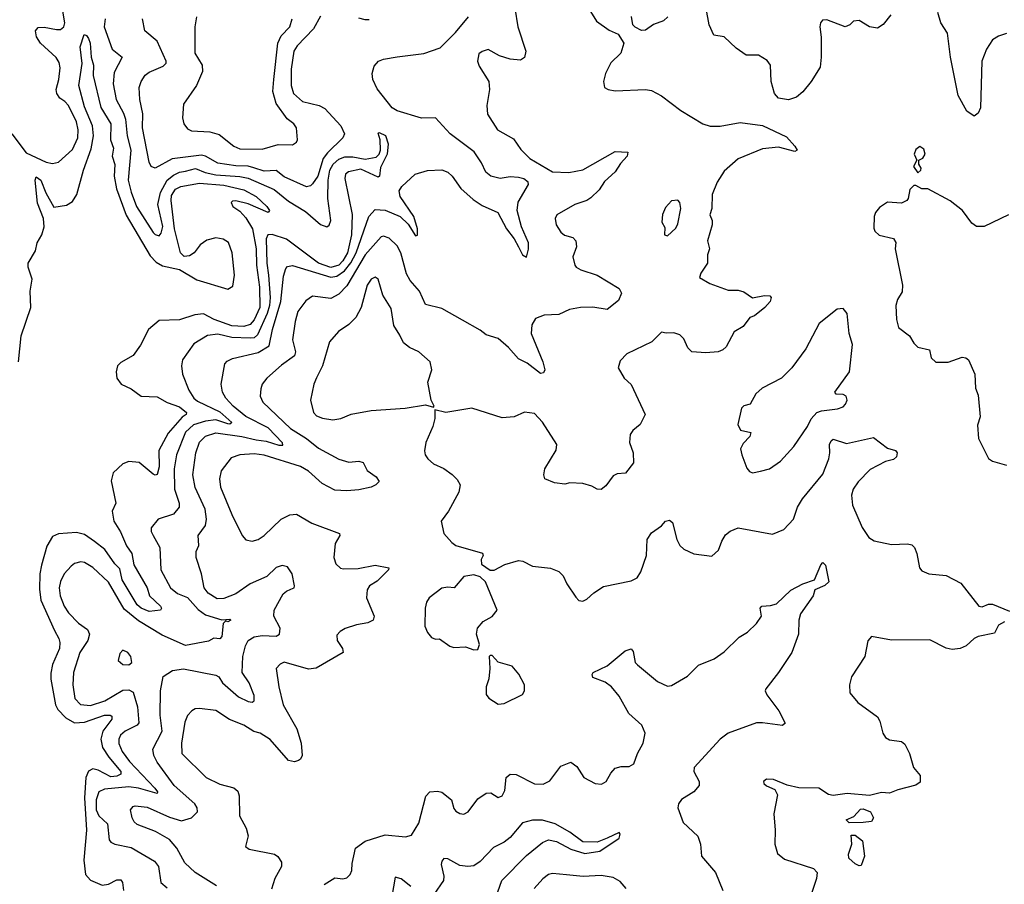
# Model space of a CAD drawing. Extents: x 2057697 to 2160550, y 827490 to 1016834.
# Tile 42 of 256: x 2069063 to 2073944, y 885146 to 889431. Entities that reach past the tile are written whole.
import ezdxf

# ---------------------------------------------------------------- set-up
doc = ezdxf.new("R2010")
doc.units = 0

msp = doc.modelspace()

# ---------------------------------------------------------------- linework, layer by layer
at = {"layer": '0CON20XD'}
for points in [[(2069024.8, 888864.8), (2069095, 888771.5), (2069195, 888724.6), (2069225, 888718.5), (2069255, 888725.6), (2069325, 888787.5), (2069350.8, 888845), (2069352.6, 888885), (2069344.7, 888925), (2069305, 889005.6), (2069286.4, 889026.4), (2069261.7, 889041.7), (2069248.1, 889065), (2069244.4, 889085), (2069257.5, 889135), (2069263.2, 889193.2), (2069258.8, 889218.8), (2069243.8, 889243.8), (2069166.5, 889315), (2069146.4, 889346.4), (2069141.1, 889375), (2069155, 889392.2), (2069185, 889394.6), (2069245, 889381.8), (2069265, 889382.9), (2069282.2, 889395), (2069287.5, 889415), (2069264.3, 889555)], [(2071517.6, 889487.6), (2071531.8, 889395), (2071572.5, 889275), (2071565.8, 889244.2), (2071545, 889230), (2071495, 889235.6), (2071441.4, 889251.4), (2071385, 889284), (2071355, 889274), (2071338.8, 889261.2), (2071332, 889225), (2071340.3, 889200.3), (2071388.6, 889125), (2071391.9, 889085), (2071378.1, 889005), (2071382.4, 888962.4), (2071431.2, 888885), (2071511.3, 888841.3), (2071548, 888788), (2071592.7, 888742.7), (2071705, 888676.7), (2071785, 888673.1), (2071855, 888686.9), (2072015, 888777.1), (2072077.5, 888775), (2072073.8, 888755), (2072041.2, 888718.8), (2072015, 888677.1), (2071961.7, 888628.3), (2071935, 888587.1), (2071895, 888548), (2071875, 888534.2), (2071815, 888515.5), (2071725.7, 888464.3), (2071717.5, 888445), (2071722.9, 888415), (2071745, 888378.8), (2071763.4, 888363.4), (2071805, 888350.8), (2071820.8, 888335), (2071822.9, 888305), (2071805.7, 888255), (2071814.3, 888215), (2071822, 888205), (2071845, 888190.8), (2071926, 888165), (2072035, 888099.6), (2072046.7, 888075), (2072030.7, 888039.3), (2071975, 887995.4), (2071905, 888006.4), (2071842.5, 888005), (2071788.8, 887995), (2071735, 887969.5), (2071663.6, 887966.4), (2071620.3, 887949.7), (2071601.7, 887918.3), (2071598.9, 887875), (2071655.8, 887735), (2071666.2, 887695), (2071659.3, 887680.7), (2071645, 887677.5), (2071578.5, 887728.5), (2071535, 887750), (2071486.4, 887806.4), (2071435, 887851.1), (2071375, 887868.6), (2071345, 887893.1), (2071258, 887942), (2071155, 888000.4), (2071075, 888020), (2071045.4, 888085), (2070999, 888139), (2070980.8, 888170.8), (2070952.5, 888275), (2070935, 888310.6), (2070895, 888347.5), (2070867.4, 888357.4), (2070855, 888354.5), (2070775, 888265.7), (2070685, 888112.5), (2070645, 888070.8), (2070605, 888049.2), (2070515, 888060), (2070482.2, 888037.8), (2070442.7, 887985), (2070428, 887935), (2070415.3, 887845), (2070430.8, 887785), (2070425.3, 887765), (2070361, 887719), (2070288.6, 887655), (2070264.6, 887625.4), (2070258.1, 887601.9), (2070255.6, 887565), (2070268.6, 887535), (2070406.2, 887405), (2070485, 887355.3), (2070545, 887307.6), (2070645, 887252.9), (2070695, 887238.9), (2070745, 887242.9), (2070765, 887236), (2070786.2, 887196.2), (2070830, 887165), (2070845, 887142.5), (2070828.8, 887125), (2070806.2, 887115), (2070745, 887100.5), (2070685, 887095.5), (2070625, 887099.6), (2070562, 887132), (2070495, 887192.9), (2070455, 887216.4), (2070275, 887272.4), (2070225, 887279.4), (2070155, 887274.6), (2070110.9, 887259.1), (2070062.2, 887195), (2070053.8, 887155), (2070059.2, 887115), (2070115, 886978), (2070165.7, 886875), (2070185, 886852.5), (2070215, 886846.9), (2070245, 886855.5), (2070275, 886874.6), (2070358.6, 886955), (2070402.1, 886977.9), (2070435, 886980.9), (2070511.2, 886935), (2070648.8, 886885), (2070650, 886875), (2070626.4, 886835), (2070620.8, 886765), (2070630, 886735), (2070653, 886713), (2070668.7, 886708.7), (2070741.5, 886711.5), (2070825, 886727.7), (2070892.5, 886715), (2070891.2, 886705), (2070835, 886648.7), (2070797.5, 886625), (2070786.2, 886605), (2070782.9, 886565), (2070820, 886475), (2070816.2, 886455), (2070788.3, 886441.7), (2070732, 886432), (2070675.8, 886414.2), (2070651.2, 886398.8), (2070635, 886380), (2070636.7, 886355), (2070663.8, 886315), (2070666.7, 886295), (2070532.4, 886217.6), (2070495, 886211.8), (2070375, 886246.2), (2070355, 886236.5), (2070334.7, 886215.3), (2070348.2, 886125), (2070370, 886035), (2070436.9, 885916.9), (2070459.1, 885845), (2070464.2, 885785), (2070455, 885766.2), (2070445, 885760), (2070425, 885752.5), (2070395, 885760), (2070305, 885864.2), (2070254.5, 885894.5), (2070223.1, 885903.1), (2070175, 885934.6), (2070103.5, 885963.5), (2070035, 886007.8), (2069955, 886018.1), (2069932.5, 886015), (2069916.2, 886005), (2069895, 885982), (2069881.2, 885948.8), (2069865.4, 885845), (2069867.3, 885795), (2069987.5, 885675), (2070055, 885641.8), (2070125, 885624.3), (2070145, 885608), (2070150.9, 885585), (2070152.5, 885485), (2070186, 885425), (2070196.1, 885386.1), (2070183, 885333), (2070200, 885320), (2070325.6, 885295.6), (2070343.4, 885283.4), (2070360.8, 885255), (2070360.6, 885235), (2070328.5, 885175), (2070311.2, 885121.2)], [(2073382, 889455), (2073343.2, 889406.8), (2073315, 889388.6), (2073275, 889395.7), (2073223.8, 889426.2), (2073196.4, 889423.6), (2073177.5, 889405), (2073155, 889396.2), (2073065, 889430.8), (2073042.1, 889427.9), (2073032.5, 889415), (2073029.4, 889395), (2073036.9, 889345), (2073036.9, 889245), (2073030.6, 889195), (2072987.1, 889125), (2072945, 889073.8), (2072913.2, 889046.8), (2072875, 889034.2), (2072825, 889042.5), (2072804.5, 889064.5), (2072788.9, 889125), (2072785.6, 889205), (2072768.6, 889228.6), (2072725, 889254.4), (2072665, 889254.4), (2072615, 889290), (2072555, 889345.8), (2072504.4, 889354.4), (2072480.5, 889405), (2072466.6, 889486.6)], [(2069487.7, 889435), (2069482.1, 889395), (2069521.5, 889285), (2069570.9, 889245), (2069531.2, 889168.8), (2069526.6, 889113.4), (2069542.1, 889035), (2069578.4, 888968.4), (2069588.2, 888938.2), (2069596.5, 888855), (2069614, 888785), (2069601.6, 888635), (2069616, 888576), (2069642.6, 888505), (2069725, 888377.1), (2069735, 888365.7), (2069755, 888360), (2069765, 888373.8), (2069773.2, 888406.8), (2069748.4, 888515), (2069760.9, 888575), (2069794.1, 888635), (2069825, 888661.3), (2069855, 888675.5), (2069885, 888679.7), (2069935, 888692.9), (2069983.4, 888673.4), (2070035, 888661.6), (2070155, 888654.6), (2070195, 888646.4), (2070325, 888589.6), (2070395, 888530.9), (2070480.4, 888480.4), (2070555, 888415.3), (2070585, 888404.5), (2070597.7, 888412.3), (2070605.7, 888435), (2070590.8, 888545), (2070592.4, 888635), (2070600.8, 888685), (2070616.7, 888715), (2070645, 888740), (2070675, 888751.7), (2070715, 888752), (2070775, 888739.2), (2070830.4, 888749.6), (2070845.4, 888764.6), (2070852.1, 888785), (2070849.6, 888835), (2070840.7, 888869.3), (2070845, 888872.5), (2070876.4, 888856.4), (2070890, 888815), (2070884.4, 888765), (2070852.2, 888697.8)], [(2070038.9, 885138.9), (2069933.5, 885205), (2069882.6, 885252.6), (2069841.5, 885325), (2069805, 885367.5), (2069737, 885407), (2069645, 885442.7), (2069630.6, 885455), (2069620.5, 885475), (2069613.3, 885515), (2069625, 885532), (2069635, 885535.5), (2069695, 885528), (2069805, 885478.2), (2069865, 885460), (2069915, 885475.4), (2069944.4, 885505), (2069942.5, 885525), (2069931.1, 885545), (2069828.9, 885635), (2069745, 885751.9), (2069727.9, 885785), (2069723.8, 885815), (2069768.9, 885905), (2069760, 885985), (2069761.8, 886105), (2069774.6, 886175.4), (2069821.2, 886205), (2069875, 886213.9), (2070035, 886182.2), (2070050, 886175), (2070068.6, 886145), (2070148.1, 886075), (2070195, 886052.1), (2070215, 886049.5), (2070225, 886054.5), (2070225, 886082.5), (2070201.5, 886145), (2070166.2, 886195), (2070169.8, 886275), (2070182.2, 886327.8), (2070195.5, 886355), (2070225, 886371.7), (2070265, 886378.3), (2070334.1, 886375.9), (2070350.5, 886385), (2070353.6, 886415), (2070323.3, 886475), (2070324.1, 886505), (2070368.5, 886585), (2070385, 886599.5), (2070408, 886608), (2070423.3, 886615), (2070426, 886625), (2070414.4, 886685), (2070390, 886720), (2070365, 886726.2), (2070335, 886716.8), (2070288.3, 886671.7), (2070205, 886634.6), (2070134.7, 886585.3), (2070075, 886561.8), (2070041.5, 886561.5), (2069998.2, 886588.2), (2069976.9, 886615), (2069964.6, 886685), (2069938.2, 886765), (2069937.5, 886795), (2069951.2, 886825), (2069947.1, 886875), (2069983.6, 886925), (2069988.9, 886955), (2069982.8, 887005), (2069933.1, 887113.1), (2069921.9, 887175), (2069936.4, 887285), (2069955, 887336.7), (2069985, 887367.1), (2070035, 887383.3), (2070164.8, 887365.2), (2070235, 887348.1), (2070285, 887342.2), (2070347.7, 887322.3), (2070367.1, 887322.9), (2070365.6, 887334.4), (2070295, 887408.9), (2070185, 887465.2), (2070121.4, 887515), (2070084.6, 887555), (2070068.8, 887585), (2070062.7, 887625), (2070080, 887725), (2070091.2, 887738.8), (2070117.3, 887752.7), (2070245, 887781.4), (2070300.3, 887815), (2070316, 887895), (2070357, 888035), (2070370.6, 888159.4), (2070382.4, 888197.6), (2070391.5, 888208.5), (2070415, 888212.2), (2070605, 888154.5), (2070635, 888159.8), (2070673.4, 888186.6), (2070704.4, 888225.6), (2070730.6, 888275), (2070793.1, 888455), (2070825, 888490.7), (2070875, 888486.5), (2070949.2, 888455), (2070988.3, 888418.3), (2071025, 888360), (2071035, 888362.5), (2071035.4, 888395), (2071016.8, 888455), (2070948.9, 888555), (2070945, 888583.3), (2070956.8, 888605), (2071023.5, 888665), (2071085, 888683.5), (2071155, 888687.5), (2071184.8, 888674.8), (2071206.7, 888655), (2071249.6, 888595), (2071310.7, 888540.7), (2071355, 888510.6), (2071433.1, 888475), (2071475.9, 888395), (2071514.6, 888345), (2071535, 888305.8), (2071555, 888265.8), (2071575, 888253.3), (2071586, 888294), (2071585, 888325.8), (2071550.9, 888405), (2071528.7, 888485), (2071533.7, 888526.3), (2071585.7, 888615), (2071583.1, 888625), (2071562, 888642), (2071535, 888649.7), (2071495, 888651.6), (2071444.3, 888644.3), (2071398.1, 888655), (2071374.6, 888675), (2071352.3, 888722.3), (2071316, 888776), (2071196.7, 888865), (2071125, 888944), (2071055, 888943.3), (2070935, 888978.8), (2070910.4, 888995), (2070835, 889087.8), (2070814.1, 889135), (2070810.8, 889165), (2070819.6, 889200.4), (2070841.5, 889225), (2070866, 889235), (2070935, 889247), (2071067.2, 889262.8), (2071147.7, 889292.3), (2071222.7, 889367.3), (2071287.8, 889445)], [(2070555, 889448.6), (2070518.9, 889385), (2070438.9, 889301.1), (2070422.3, 889275), (2070408.1, 889185), (2070409.1, 889105), (2070420.3, 889065), (2070465, 889026.2), (2070548, 889005), (2070575, 888991.2), (2070654.6, 888905), (2070672.7, 888865), (2070664.4, 888845), (2070588.5, 888771.5), (2070567.1, 888742.9), (2070540.3, 888655), (2070515, 888616.9), (2070505, 888607.1), (2070485, 888603.3), (2070375, 888651.6), (2070335, 888684.1), (2070275, 888681.1), (2070223.1, 888696.9), (2070195, 888705.8), (2070135, 888706.2), (2070045, 888719.6), (2069985, 888753.9), (2069965, 888758.9), (2069818.7, 888741.3), (2069735, 888695.7), (2069715, 888704.2), (2069704.7, 888724.7), (2069671.6, 888895), (2069673.6, 888965), (2069658, 889035), (2069656.2, 889095), (2069665, 889124), (2069685, 889156.9), (2069705, 889170.9), (2069775, 889200), (2069788.5, 889215), (2069789.1, 889225), (2069744.1, 889324.1), (2069684.3, 889375), (2069672.2, 889435)], [(2069940, 889445), (2069931.4, 889395), (2069932.2, 889265), (2069967.5, 889205), (2069969.5, 889175), (2069939.2, 889105), (2069875, 889012.5), (2069870.6, 888945), (2069876.9, 888915), (2069895, 888890.8), (2069915, 888880.6), (2070005, 888874.5), (2070051.9, 888861.9), (2070125, 888804.5), (2070155, 888790.9), (2070265, 888789.6), (2070345, 888812.2), (2070415, 888811.2), (2070435, 888823.3), (2070440, 888835), (2070435.8, 888895), (2070422, 888915), (2070389.7, 888939.7), (2070334.7, 889015), (2070318.2, 889075), (2070322.8, 889135), (2070342, 889315), (2070359.5, 889350.5), (2070402.3, 889395), (2070414.6, 889435)], [(2070795, 889431.1), (2070775, 889430), (2070745, 889438.5)], [(2071892.3, 889472.3), (2071923, 889423), (2071985, 889378.8), (2072029.3, 889359.3), (2072057.5, 889315), (2072043.3, 889265), (2071992.7, 889217.3), (2071966.7, 889165), (2071957.5, 889125), (2071962.5, 889095), (2071980, 889085), (2072015, 889078.8), (2072165, 889084.3), (2072195, 889080), (2072245, 889052.9), (2072340.2, 888980.2), (2072448.8, 888915), (2072486.6, 888903.4), (2072536.1, 888903.9), (2072635, 888920.9), (2072745, 888906.9), (2072865, 888850.8), (2072906.2, 888805), (2072916.7, 888785), (2072905, 888777.5), (2072825, 888800), (2072745, 888791.2), (2072625, 888741.4), (2072555, 888680.8), (2072520, 888625), (2072495.7, 888564.3), (2072494, 888495), (2072484.2, 888464.2), (2072496.2, 888435), (2072496.2, 888415), (2072473.3, 888335), (2072482.5, 888295), (2072473.3, 888265), (2072472.5, 888225), (2072440, 888175), (2072433, 888153), (2072485, 888124), (2072575, 888090.8), (2072625, 888090), (2072653, 888083), (2072695, 888052.5), (2072755, 888063.8), (2072781.7, 888061.7), (2072787.5, 888055), (2072783.3, 888035), (2072756.7, 888005), (2072705, 887963.8), (2072683.3, 887955), (2072648.7, 887911.3), (2072605, 887883.8), (2072565, 887810), (2072548.8, 887795), (2072525, 887785.6), (2072465, 887780), (2072395, 887784.2), (2072375.8, 887805), (2072355, 887848.8), (2072335, 887868.6), (2072305, 887878.6), (2072267, 887877), (2072245, 887882.5), (2072197.5, 887835), (2072072.5, 887775), (2072039.3, 887740.7), (2072030, 887705), (2072060, 887655), (2072095, 887623.3), (2072163.8, 887475), (2072138.8, 887425), (2072103.3, 887395), (2072090, 887375), (2072086.7, 887335), (2072104, 887285), (2072106.7, 887235), (2072066.1, 887183.9), (2072025, 887180), (2072005, 887170), (2071969.3, 887120.7), (2071945, 887102.5), (2071925, 887103.8), (2071898.8, 887118.8), (2071855, 887132), (2071790, 887135), (2071765, 887128.8), (2071715, 887136.2), (2071666.7, 887155), (2071662, 887175), (2071667.1, 887205), (2071722.6, 887297.4), (2071725.5, 887325), (2071655, 887436), (2071615, 887478.6), (2071565, 887485.8), (2071515, 887462), (2071455, 887458), (2071305, 887506), (2071175, 887484), (2071121.7, 887498.3), (2071121.2, 887455), (2071111.4, 887415), (2071075.7, 887335), (2071070, 887295), (2071073.8, 887275), (2071086.2, 887255), (2071115, 887230), (2071165, 887207.1), (2071206.7, 887176.7), (2071232, 887152), (2071246.9, 887125), (2071240.3, 887089.7), (2071188.8, 886995), (2071152.5, 886945), (2071166.2, 886885), (2071205, 886840), (2071224.5, 886824.5), (2071357.1, 886787.1), (2071360, 886775), (2071350, 886755), (2071353, 886733), (2071395, 886702.5), (2071415, 886702.5), (2071468.3, 886731.7), (2071535, 886751.2), (2071557.3, 886747.3), (2071605, 886722), (2071695, 886712.5), (2071735, 886696), (2071758, 886675), (2071775.9, 886635.9), (2071819.5, 886569.5), (2071835, 886553.3), (2071855, 886550), (2071875, 886558.8), (2071908.7, 886591.3), (2071957.4, 886622.6), (2072095, 886650), (2072123.3, 886665), (2072142, 886695), (2072170, 886775), (2072173.3, 886855), (2072195, 886887.5), (2072245, 886922.5), (2072265, 886946.2), (2072285, 886950), (2072298.9, 886938.9), (2072320, 886855), (2072336, 886825), (2072355, 886807.5), (2072405, 886784), (2072495, 886772), (2072528, 886802), (2072543.3, 886846.7), (2072561.4, 886878.6), (2072584.3, 886895.8), (2072625, 886913.1), (2072795, 886882), (2072851.2, 886905), (2072899.2, 886955), (2072918.9, 887015), (2072943.1, 887056.9), (2073045, 887179.2), (2073073.4, 887255), (2073079.3, 887285), (2073077.3, 887325), (2073085, 887344), (2073095, 887351.9), (2073161.3, 887331.3), (2073295, 887360), (2073365, 887308), (2073405, 887296.2), (2073413.3, 887285), (2073410, 887265), (2073395, 887250.8), (2073355, 887241.4), (2073278.9, 887201.1), (2073219.4, 887140.6), (2073195.4, 887105), (2073186.4, 887075), (2073191.8, 887025), (2073240, 886915), (2073272.5, 886865), (2073298.7, 886848.7), (2073385, 886830.6), (2073464.2, 886834.2), (2073485, 886828), (2073498, 886815), (2073510, 886785), (2073523.8, 886715), (2073535, 886700), (2073570, 886685), (2073655, 886676), (2073728.7, 886638.7), (2073817.5, 886525), (2073835, 886521.2), (2073865, 886534), (2073885, 886533.8), (2073969.2, 886499.2)], [(2072275.8, 889445), (2072255, 889426), (2072205, 889408), (2072165, 889378.8), (2072145, 889376.7), (2072113.6, 889393.6), (2072103.3, 889405), (2072096.1, 889446.1)], [(2073955, 889362.2), (2073915, 889350), (2073885, 889330.8), (2073855.4, 889284.6), (2073833.3, 889225), (2073825.8, 888995), (2073815, 888967.5), (2073795, 888953.3), (2073758.3, 888978.3), (2073715.6, 889055), (2073676.5, 889245), (2073662.5, 889365), (2073630, 889415), (2073615, 889466.7)], [(2069152, 888522), (2069139.7, 888635), (2069145, 888652.9), (2069168.4, 888635), (2069193.2, 888573.2), (2069232.5, 888502.5), (2069295, 888511.4), (2069325, 888530.8), (2069345.7, 888565), (2069379.5, 888685), (2069418.3, 888791.7), (2069428.3, 888855), (2069423.6, 888905), (2069385, 888998.9), (2069357.1, 889105), (2069373.7, 889213.7), (2069363.2, 889296.8), (2069382.8, 889357.2), (2069395, 889352.2), (2069405, 889338.5), (2069413, 889315), (2069418.1, 889245), (2069429.7, 889205), (2069428.1, 889155), (2069465.8, 888995.8), (2069515.7, 888914.2), (2069513.4, 888835), (2069528.5, 888795), (2069521.9, 888755), (2069534, 888714), (2069532, 888655), (2069542.5, 888592.5), (2069591.5, 888461.5), (2069710.2, 888260.2), (2069739.4, 888229.4), (2069770.9, 888210.9), (2069855, 888192.5), (2069941.3, 888141.3), (2070095, 888095.3), (2070119, 888111), (2070128, 888165), (2070115.9, 888275), (2070097.5, 888327.5), (2070072.5, 888342.5), (2070035, 888350.3), (2069991.4, 888338.6), (2069957.3, 888315), (2069927.8, 888275), (2069905, 888260), (2069877.9, 888257.9), (2069860.5, 888275), (2069830.2, 888395), (2069813.5, 888535), (2069815, 888559.5), (2069835, 888590.5), (2069862.5, 888605), (2069955, 888620.5), (2070075, 888610.8), (2070175, 888587.1), (2070236.2, 888555), (2070289.1, 888505), (2070302, 888485), (2070295, 888476.2), (2070195, 888518), (2070135, 888532.7), (2070118.3, 888531.7), (2070110.8, 888525), (2070119.2, 888505), (2070155, 888481.8), (2070185, 888448.4), (2070217.1, 888395), (2070235.1, 888295), (2070236.6, 888215), (2070252, 888105), (2070254.1, 888005), (2070225, 887944.2), (2070205, 887920.7), (2070175, 887911.3), (2070115, 887913.2), (2070027.8, 887945), (2069975, 887972.9), (2069932.2, 887967.8), (2069855, 887943.1), (2069755, 887939.6), (2069702.5, 887895), (2069661.5, 887818.5), (2069625, 887766.7), (2069565, 887732.5), (2069548.6, 887715), (2069541.1, 887685), (2069544.2, 887655), (2069566.7, 887625), (2069615, 887602), (2069665, 887566), (2069745, 887561.3), (2069793.8, 887533.8), (2069855, 887512.3), (2069890.8, 887485), (2069889.2, 887475), (2069869, 887461), (2069798.4, 887381.6), (2069753.7, 887296.3), (2069753.9, 887215), (2069745, 887177.1), (2069735, 887173.3), (2069725, 887179.1), (2069655, 887236.9), (2069605, 887241.5), (2069575, 887229.5), (2069526.5, 887185), (2069517.1, 887145), (2069539.6, 887035), (2069520.9, 886995), (2069529.5, 886945), (2069562.2, 886892.2), (2069592.9, 886822.9), (2069619.2, 886785), (2069628.8, 886728.8), (2069695.4, 886615), (2069706.5, 886575), (2069760.5, 886525), (2069765.6, 886515), (2069762, 886505), (2069705, 886497.7), (2069665, 886514.7), (2069645, 886530.9), (2069571.9, 886655), (2069559.5, 886709.5), (2069534.6, 886734.6), (2069485.9, 886805.9), (2069434.6, 886845), (2069385, 886879.6), (2069345, 886890), (2069255, 886882.5), (2069225, 886869.1), (2069198.3, 886821.7), (2069171.8, 886728.2), (2069163.4, 886685), (2069162, 886608), (2069168.8, 886555), (2069235, 886403.1), (2069257.7, 886365), (2069262, 886345), (2069259.7, 886315), (2069225.9, 886235), (2069218, 886192), (2069217.9, 886162.1), (2069240.7, 886035), (2069253, 886013), (2069291.3, 885971.3), (2069335, 885946.3), (2069385, 885949.3), (2069483.9, 885983.9), (2069512.5, 885985), (2069520, 885980), (2069519.7, 885965), (2069475.5, 885905), (2069464.8, 885865), (2069473.8, 885823.8), (2069504.3, 885775.7), (2069564, 885705), (2069565, 885691.8), (2069545, 885682.1), (2069515, 885679), (2069452.5, 885712.5), (2069425, 885718.1), (2069403.6, 885706.4), (2069390.5, 885675), (2069383.7, 885575), (2069394.8, 885415), (2069381.6, 885265), (2069388.9, 885195), (2069415, 885166.9), (2069471.7, 885141.7), (2069502.6, 885147.4), (2069545, 885168.5), (2069565, 885168.6), (2069573.3, 885155), (2069577.1, 885115)], [(2073515, 888672.5), (2073530, 888685), (2073532.5, 888695), (2073520, 888715), (2073520, 888735), (2073540, 888745), (2073552.5, 888765), (2073545, 888790), (2073525, 888802.5), (2073505, 888787.5), (2073497.5, 888765), (2073510, 888735), (2073493.6, 888703.6), (2073515, 888672.5)], [(2070852.2, 888697.8), (2070846.2, 888655), (2070839.5, 888650.5), (2070755, 888690.9), (2070693.1, 888676.9), (2070678.1, 888665), (2070675.5, 888644.5), (2070710.5, 888465), (2070708.1, 888365), (2070687.4, 888275), (2070665, 888235.6), (2070645, 888214), (2070605, 888203.4), (2070544.6, 888224.6), (2070385, 888344.1), (2070315, 888367.2), (2070293.5, 888365), (2070285.8, 888344.2), (2070287.5, 888225), (2070297.1, 888165), (2070304.5, 888054.5), (2070301.6, 888015), (2070290.7, 887975), (2070241.4, 887868.6), (2070226.1, 887853.9), (2070205, 887852.3), (2070115, 887855.7), (2070045, 887872.2), (2069994.8, 887865.2), (2069925.6, 887825), (2069870, 887745), (2069865.6, 887715), (2069870.5, 887675), (2069901.3, 887595), (2069925.6, 887555.6), (2069945, 887540.8), (2070055, 887486.9), (2070114.5, 887435), (2070105, 887426.9), (2070095, 887427.8), (2070035, 887448), (2069985, 887441.4), (2069925, 887423.5), (2069885, 887387.3), (2069840.2, 887275), (2069828.7, 887205), (2069831.1, 887105), (2069853.3, 887035), (2069853.1, 887015), (2069825, 886981.2), (2069750, 886955), (2069715, 886912.5), (2069715.6, 886895), (2069725.6, 886875), (2069757.9, 886815), (2069763.6, 886705), (2069811.2, 886615), (2069845, 886587.1), (2069895, 886568), (2069947.3, 886507.3), (2069985, 886481.4), (2070065, 886457.1), (2070105, 886460), (2070110, 886455), (2070095, 886446.7), (2070085, 886452.5), (2070071.5, 886438.5), (2070065.3, 886374.7), (2070055, 886362.5), (2070025, 886366), (2069999.3, 886350.7), (2069885, 886329.8), (2069770.1, 886380.1), (2069651.4, 886451.4), (2069580.3, 886510.3), (2069502.7, 886642.7), (2069426.4, 886716.4), (2069385, 886740.9), (2069366.6, 886743.4), (2069335, 886735.5), (2069317.9, 886722.1), (2069283.1, 886685), (2069265, 886647.5), (2069259.2, 886615), (2069263.8, 886575), (2069283.6, 886525), (2069305, 886492.1), (2069355, 886440.8), (2069399.4, 886409.4), (2069409.6, 886385), (2069400.7, 886355), (2069361.6, 886295), (2069329.7, 886195), (2069327.1, 886135), (2069336.9, 886066.9), (2069365, 886037.7), (2069415, 886031.6), (2069485, 886055.3), (2069575, 886108.3), (2069605, 886110.5), (2069625, 886097.5), (2069647.6, 886025), (2069654.3, 885945.7), (2069646, 885934), (2069585.5, 885905), (2069563.6, 885885), (2069554.2, 885865.8), (2069555.4, 885844.6), (2069570.8, 885805), (2069606.8, 885755), (2069732.4, 885622.4), (2069746.6, 885605), (2069744.3, 885595.7), (2069652.1, 885622.1), (2069605, 885628.6), (2069482.8, 885617.2), (2069456.1, 885603.9), (2069441.6, 885565), (2069442.7, 885515), (2069455, 885484.6), (2069499.2, 885445), (2069507.1, 885367.1), (2069515.4, 885355.4), (2069535.4, 885345.4), (2069615, 885329.1), (2069730.7, 885260.7), (2069751.1, 885235), (2069762.5, 885155), (2069795, 885128.2)], [(2073965, 888464.2), (2073844.3, 888405.7), (2073805.8, 888405.8), (2073783.3, 888423.3), (2073736, 888485), (2073675, 888532.5), (2073565, 888592.5), (2073535, 888592.5), (2073505, 888610), (2073495, 888610), (2073475, 888590), (2073467.5, 888545), (2073460, 888535), (2073435, 888522.5), (2073365, 888526), (2073325, 888500), (2073306, 888475), (2073299.2, 888455), (2073297.7, 888397.7), (2073302.7, 888382.7), (2073323.9, 888363.9), (2073395, 888346.7), (2073406.1, 888326.1), (2073403.8, 888295), (2073440, 888115), (2073437.3, 888082.7), (2073413.8, 888045), (2073406.1, 888013.9), (2073410, 887945), (2073420, 887905), (2073474.2, 887864.2), (2073495, 887827.5), (2073515, 887807.5), (2073573.3, 887795), (2073581.2, 887755), (2073605, 887733.3), (2073665, 887734.3), (2073735, 887758.1), (2073753.3, 887755), (2073766, 887745), (2073797.1, 887675), (2073800.6, 887605), (2073815, 887570), (2073825, 887462.5), (2073811.7, 887421.7), (2073816, 887355), (2073866.1, 887256.1), (2073885, 887243.3), (2073955, 887223.8)], [(2069058.1, 887735), (2069070.6, 887865), (2069118.1, 888005), (2069114.3, 888085), (2069125.2, 888145), (2069105.3, 888205), (2069104.4, 888225), (2069141.1, 888285), (2069150, 888325), (2069173.6, 888365), (2069183.7, 888405), (2069181.3, 888445), (2069152, 888522)], [(2072275, 888360), (2072315, 888397.5), (2072325, 888420), (2072340, 888495), (2072336, 888525), (2072325, 888536.2), (2072295, 888532.5), (2072265, 888500), (2072250, 888465), (2072247, 888427), (2072261.7, 888401.7), (2072260, 888365), (2072275, 888360)], [(2070615, 887448.6), (2070655, 887454.3), (2070705.8, 887475.8), (2070805, 887494.4), (2070973.9, 887506.1), (2071075, 887522.5), (2071115, 887510), (2071117.5, 887515), (2071102.5, 887545), (2071086, 887635), (2071106.7, 887695), (2071097.5, 887735), (2071042.5, 887785), (2070995, 887806), (2070965, 887828.8), (2070948.3, 887868.3), (2070917.5, 887915), (2070905, 888000), (2070862.9, 888065), (2070840, 888145), (2070825, 888155.8), (2070805, 888145.8), (2070785.5, 888115), (2070756.7, 888005), (2070729.1, 887955), (2070695, 887919.6), (2070644.3, 887885), (2070599.4, 887835), (2070563.8, 887716.2), (2070533.8, 887656.2), (2070520.6, 887625), (2070504.5, 887545.5), (2070520, 887485), (2070535, 887468.5), (2070565, 887455.6), (2070615, 887448.6)], [(2072695, 887186), (2072735, 887194), (2072780, 887205), (2072835, 887242.5), (2072900, 887315), (2072968.2, 887415), (2072987.3, 887452.7), (2073015, 887483.5), (2073037.3, 887492.7), (2073117.8, 887502.2), (2073145, 887512.9), (2073157.5, 887525), (2073165.8, 887545), (2073160, 887565), (2073145, 887574.2), (2073110, 887575), (2073103.8, 887585), (2073176.9, 887685), (2073191.2, 887821.2), (2073175.6, 887875.6), (2073165.6, 887975.6), (2073145, 888000), (2073115, 887996.2), (2073025.8, 887925), (2072960.9, 887799.1), (2072890.8, 887705), (2072839.2, 887655), (2072743.8, 887605), (2072712.7, 887577.3), (2072685, 887526), (2072653.5, 887516.5), (2072642, 887505), (2072622.9, 887425), (2072636.8, 887396.8), (2072686.7, 887385), (2072682.5, 887365), (2072649.5, 887330.5), (2072636.9, 887305), (2072642.2, 887275), (2072668.3, 887208.3), (2072681.2, 887191.2), (2072695, 887186)], [(2070573.3, 885145), (2070625, 885177.5), (2070665, 885172.5), (2070685, 885178), (2070702, 885195), (2070710, 885215), (2070711.2, 885248.8), (2070728.1, 885325), (2070775, 885359.6), (2070875, 885391.8), (2070975, 885380.6), (2071005, 885390), (2071041.7, 885448.3), (2071076.6, 885583.4), (2071096.1, 885603.9), (2071135, 885608.4), (2071155, 885602), (2071204.5, 885565), (2071215, 885522.5), (2071225, 885508.8), (2071245, 885496.2), (2071265, 885493.3), (2071286.7, 885505), (2071335, 885569.2), (2071375, 885598.1), (2071399.4, 885599.4), (2071435, 885576.2), (2071455, 885583.8), (2071468.3, 885611.7), (2071474.4, 885675), (2071495, 885691.9), (2071525, 885689.5), (2071615, 885644.5), (2071657.9, 885642.1), (2071691.1, 885658.9), (2071745, 885731.9), (2071795, 885751.2), (2071825, 885730), (2071860, 885675), (2071915.9, 885645.9), (2071948, 885642), (2071971.2, 885655), (2071993, 885697), (2072015, 885721.2), (2072045, 885730), (2072085, 885730), (2072107.4, 885742.6), (2072125.4, 885794.6), (2072154.3, 885845), (2072164.4, 885895), (2072147.5, 885935), (2072082.2, 885992.2), (2072035, 886078.8), (2071997.5, 886125), (2071965, 886148.6), (2071905, 886171.2), (2071901.2, 886185), (2071906.2, 886195), (2071975, 886228.6), (2072065, 886303.8), (2072095, 886313.3), (2072105, 886300), (2072114.2, 886245), (2072125, 886233.8), (2072225, 886151.2), (2072275, 886128.8), (2072295, 886131.2), (2072373, 886177), (2072428.6, 886231.4), (2072505, 886264.2), (2072555, 886298.1), (2072629.5, 886370.5), (2072671.2, 886395), (2072715, 886438.8), (2072740, 886475), (2072733.8, 886515), (2072742.5, 886525), (2072785, 886527.1), (2072814.5, 886535.5), (2072886.3, 886603.7), (2072945, 886634.5), (2073003.8, 886655), (2073035, 886728.8), (2073045, 886741.2), (2073057.2, 886727.2), (2073074.2, 886645), (2073055, 886626.9), (2073004, 886605), (2072995.8, 886575), (2072933.8, 886486.2), (2072925.6, 886455), (2072923.3, 886385), (2072891.1, 886295), (2072824.4, 886195.6), (2072761.2, 886115), (2072758.8, 886105), (2072766, 886085), (2072826, 886005), (2072857.5, 885945), (2072845, 885933.8), (2072745, 885947.1), (2072715, 885945.7), (2072575, 885895.5), (2072535.6, 885865), (2072406.9, 885725), (2072405.5, 885705), (2072430.8, 885655), (2072432, 885635), (2072405, 885604.2), (2072343.4, 885566.6), (2072329.1, 885545), (2072326.4, 885525), (2072352.5, 885452.5), (2072424.3, 885384.3), (2072438.6, 885345), (2072442.5, 885285), (2072511.8, 885205), (2072548.6, 885115)], [(2071315, 886307.5), (2071335, 886310), (2071342.5, 886335), (2071327.5, 886385), (2071332.5, 886415), (2071360.7, 886449.3), (2071405, 886472.5), (2071430, 886505), (2071372.5, 886645), (2071345, 886670), (2071315, 886680), (2071265, 886671.2), (2071217.5, 886615), (2071185, 886618.6), (2071155, 886612.9), (2071092.5, 886565), (2071079.2, 886545), (2071072.5, 886515), (2071071.2, 886425), (2071085, 886393.3), (2071105, 886368.8), (2071125, 886361.2), (2071145, 886362.5), (2071195, 886326.7), (2071215, 886320), (2071273, 886323), (2071315, 886307.5)], [(2073945, 886447.5), (2073915, 886430), (2073895, 886391.2), (2073815, 886374), (2073795, 886364), (2073755, 886328.6), (2073725, 886314.4), (2073685, 886310), (2073655.5, 886315.5), (2073575, 886356.9), (2073385, 886355.8), (2073286.4, 886373.6), (2073266.7, 886353.3), (2073253.3, 886275), (2073186, 886175), (2073176, 886135), (2073177.5, 886095), (2073217.2, 886047.2), (2073315.5, 885975.5), (2073327.5, 885955), (2073342.5, 885895), (2073355, 885874), (2073375, 885861.4), (2073434.4, 885854.4), (2073450.6, 885840.6), (2073474.4, 885795), (2073494.2, 885725), (2073527.5, 885685), (2073527.1, 885652.9), (2073505, 885637.1), (2073415.5, 885614.5), (2073375, 885597.5), (2073335, 885601.4), (2073275, 885586), (2073165, 885595.3), (2073095, 885586.4), (2073071.7, 885591.7), (2073025, 885622.5), (2072925, 885624.2), (2072867.7, 885637.7), (2072800, 885665), (2072765, 885666.7), (2072750, 885655), (2072752.5, 885645), (2072765, 885633.3), (2072806.4, 885616.4), (2072819.3, 885589.3), (2072800.8, 885495), (2072808, 885415), (2072806.2, 885345), (2072819.3, 885299.3), (2072855, 885270), (2072997.5, 885225), (2073016.2, 885205), (2073013.8, 885175), (2072983.8, 885085)], [(2069605, 886232.9), (2069618.8, 886245), (2069613.8, 886275), (2069600, 886295), (2069575, 886306.2), (2069559.7, 886290.3), (2069552, 886255), (2069575, 886236), (2069605, 886232.9)], [(2071435, 886038.8), (2071465, 886042), (2071555, 886086.7), (2071566.2, 886105), (2071566, 886135), (2071537.6, 886187.6), (2071505, 886226.7), (2071435, 886247.5), (2071405, 886280), (2071395, 886280), (2071390, 886275), (2071393.3, 886215), (2071388, 886165), (2071376.2, 886125), (2071376.1, 886086.1), (2071388.3, 886068.3), (2071435, 886038.8)], [(2073175, 885450), (2073160, 885465), (2073198.3, 885481.7), (2073231.7, 885518.3), (2073245, 885520), (2073280, 885505), (2073296.2, 885475), (2073285, 885457.5), (2073245, 885452.5), (2073175, 885450)], [(2071403.6, 885025), (2071453.9, 885165), (2071575, 885289.1), (2071655, 885353.2), (2071685, 885366), (2071725, 885358.6), (2071795, 885321), (2071865, 885299.4), (2071939.2, 885310.8), (2072035.6, 885375), (2072040, 885395), (2072035, 885403.3), (2071975, 885375.5), (2071925, 885355.6), (2071855, 885357.1), (2071790.8, 885405), (2071717.5, 885445), (2071654.7, 885464.7), (2071605, 885464.7), (2071555, 885450), (2071495, 885378.2), (2071465, 885355.5), (2071411.3, 885328.7), (2071345, 885258.5), (2071315, 885238.2), (2071285, 885234.5), (2071245, 885239.6), (2071185, 885272.5), (2071165, 885273.1), (2071155, 885261.2), (2071152.3, 885245), (2071165.7, 885185.8), (2071164.7, 885165), (2071116.7, 885095)], [(2073225, 885237.5), (2073205, 885246.7), (2073174, 885275), (2073171.2, 885295), (2073187.5, 885345), (2073185, 885390), (2073205, 885390), (2073241.7, 885361.7), (2073251.2, 885285), (2073235, 885240), (2073225, 885237.5)], [(2072070, 885125), (2072039.2, 885159.2), (2072005, 885179.1), (2071945, 885190), (2071856, 885184), (2071773.7, 885193.7), (2071705, 885200), (2071685, 885194.3), (2071657.2, 885172.8), (2071614.3, 885125)], [(2071002.2, 885135), (2070955, 885172.9), (2070925, 885181.2), (2070908.2, 885085)]]:
    msp.add_lwpolyline(points, dxfattribs=at)

doc.saveas('drawing.dxf')
